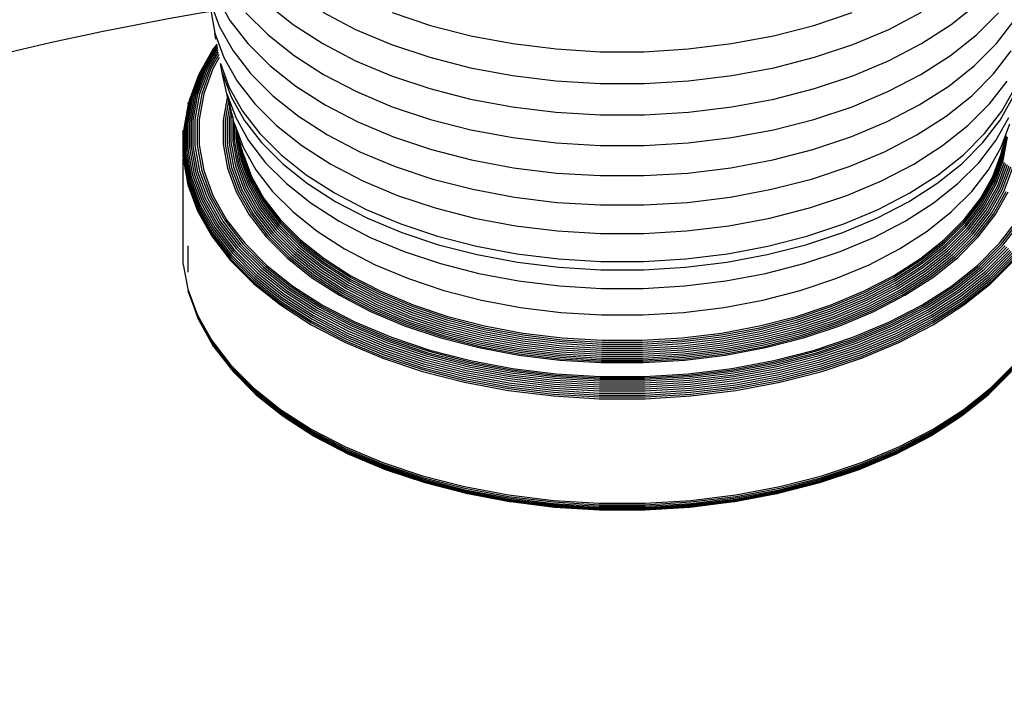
# Model space of a CAD drawing. Extents: x -19547 to -11561, y 2096 to 5601.
# Tile 67 of 168: x -18590 to -18578, y 3245 to 3253. Entities that reach past the tile are written whole.
import ezdxf

# ---------------------------------------------------------------- set-up
doc = ezdxf.new("R2010")
doc.units = 0
doc.header["$MEASUREMENT"] = 0
doc.layers.add('TANK', color=2, linetype='CONTINUOUS')
doc.layers.add('TANK-SLOPE', color=2, linetype='CONTINUOUS')

# ---------------------------------------------------------------- blocks, each defined once
blk = doc.blocks.new('A$C3406478A')
at = {"layer": 'TANK'}
for p, q in [((-1.363, 6.959), (-1.257, 6.671)), ((-1.295, 7.031), (-1.136, 6.748)), ((-0.701, 6.941), (-0.396, 6.698)), ((7.324, 6.698), (7.629, 6.941)), ((-1.365, 6.889), (-1.312, 6.599)), ((-0.949, 6.836), (-0.69, 6.577)), ((-0.048, 6.843), (0.338, 6.642)), ((0.765, 6.839), (1.214, 6.689)), ((5.713, 6.689), (6.162, 6.839)), ((6.59, 6.642), (6.976, 6.843)), ((7.618, 6.577), (7.877, 6.836)), ((-1.136, 6.748), (-0.926, 6.476)), ((-0.396, 6.698), (-0.048, 6.475)), ((6.976, 6.475), (7.324, 6.698)), ((7.853, 6.476), (8.063, 6.748)), ((-1.312, 6.599), (-1.207, 6.313)), ((-1.3, 6.527), (-1.312, 6.599)), ((-1.257, 6.671), (-1.099, 6.39)), ((0.338, 6.642), (0.759, 6.465)), ((1.214, 6.689), (1.688, 6.567)), ((5.239, 6.567), (5.713, 6.689)), ((6.169, 6.465), (6.59, 6.642)), ((-1.289, 6.468), (-1.314, 6.436)), ((-0.926, 6.476), (-0.668, 6.218)), ((-0.69, 6.577), (-0.385, 6.335)), ((-0.048, 6.475), (0.338, 6.274)), ((1.688, 6.567), (2.181, 6.475)), ((2.181, 6.475), (2.689, 6.413)), ((4.239, 6.413), (4.746, 6.475)), ((4.746, 6.475), (5.239, 6.567)), ((6.589, 6.274), (6.976, 6.475)), ((7.313, 6.335), (7.618, 6.577)), ((7.596, 6.218), (7.853, 6.476)), ((-1.337, 6.407), (-1.492, 6.127)), ((-1.314, 6.436), (-1.479, 6.142)), ((-1.299, 6.448), (-1.464, 6.155)), ((-1.286, 6.449), (-1.446, 6.165)), ((-1.282, 6.429), (-1.426, 6.173)), ((-1.278, 6.404), (-1.405, 6.179)), ((-1.273, 6.377), (-1.382, 6.182)), ((-1.337, 6.407), (-1.326, 6.422)), ((-1.288, 6.461), (-1.299, 6.448)), ((-1.099, 6.39), (-0.891, 6.12)), ((0.759, 6.465), (1.209, 6.315)), ((2.689, 6.413), (3.205, 6.381)), ((3.205, 6.381), (3.723, 6.381)), ((3.723, 6.381), (4.239, 6.413)), ((5.719, 6.315), (6.169, 6.465)), ((7.819, 6.12), (8.027, 6.39)), ((-1.267, 6.346), (-1.359, 6.182)), ((-1.261, 6.312), (-1.336, 6.18)), ((-1.226, 6.131), (-1.248, 6.241)), ((-1.248, 6.241), (-1.144, 5.959)), ((-1.207, 6.313), (-1.05, 6.035)), ((-0.385, 6.335), (-0.038, 6.113)), ((0.338, 6.274), (0.759, 6.098)), ((1.209, 6.315), (1.684, 6.193)), ((5.244, 6.193), (5.719, 6.315)), ((6.169, 6.098), (6.589, 6.274)), ((6.966, 6.113), (7.313, 6.335)), ((-1.492, 6.127), (-1.604, 5.824)), ((-1.479, 6.142), (-1.591, 5.839)), ((-1.464, 6.155), (-1.575, 5.853)), ((-1.446, 6.165), (-1.556, 5.865)), ((-1.426, 6.173), (-1.536, 5.874)), ((-1.405, 6.179), (-1.515, 5.881)), ((-1.382, 6.182), (-1.492, 5.885)), ((-1.359, 6.182), (-1.468, 5.887)), ((-1.336, 6.18), (-1.444, 5.886)), ((-1.171, 5.885), (-1.226, 6.131)), ((-1.226, 6.131), (-1.122, 5.85)), ((-0.668, 6.218), (-0.365, 5.977)), ((1.684, 6.193), (2.178, 6.1)), ((4.749, 6.1), (5.244, 6.193)), ((7.293, 5.977), (7.596, 6.218)), ((-1.511, 6.093), (-1.615, 5.807)), ((-1.511, 6.093), (-1.503, 6.111)), ((-1.05, 6.035), (-0.845, 5.768)), ((-0.891, 6.12), (-0.635, 5.864)), ((-0.038, 6.113), (0.347, 5.912)), ((0.759, 6.098), (1.209, 5.948)), ((2.178, 6.1), (2.687, 6.038)), ((2.687, 6.038), (3.204, 6.007)), ((3.204, 6.007), (3.724, 6.007)), ((3.724, 6.007), (4.241, 6.038)), ((4.241, 6.038), (4.749, 6.1)), ((5.719, 5.948), (6.169, 6.098)), ((6.581, 5.912), (6.966, 6.113)), ((7.563, 5.864), (7.819, 6.12)), ((7.772, 5.768), (7.978, 6.035)), ((-1.144, 5.959), (-0.99, 5.684)), ((-0.365, 5.977), (-0.02, 5.756)), ((0.347, 5.912), (0.766, 5.736)), ((1.209, 5.948), (1.684, 5.825)), ((5.244, 5.825), (5.719, 5.948)), ((6.161, 5.736), (6.581, 5.912)), ((6.947, 5.756), (7.293, 5.977)), ((7.918, 5.684), (8.072, 5.959)), ((-1.615, 5.807), (-1.671, 5.498)), ((-1.604, 5.824), (-1.66, 5.516)), ((-1.591, 5.839), (-1.647, 5.532)), ((-1.575, 5.853), (-1.63, 5.546)), ((-1.627, 5.77), (-1.623, 5.789)), ((-1.556, 5.865), (-1.612, 5.559)), ((-1.536, 5.874), (-1.592, 5.57)), ((-1.515, 5.881), (-1.57, 5.578)), ((-1.492, 5.885), (-1.547, 5.584)), ((-1.468, 5.887), (-1.522, 5.587)), ((-1.444, 5.886), (-1.498, 5.587)), ((-1.166, 5.861), (-1.217, 5.579)), ((-1.152, 5.806), (-1.193, 5.579)), ((-1.166, 5.861), (-1.171, 5.885)), ((-1.171, 5.885), (-1.069, 5.608)), ((-1.152, 5.806), (-1.166, 5.861)), ((-1.138, 5.752), (-1.152, 5.806)), ((-1.122, 5.85), (-0.969, 5.577)), ((-0.635, 5.864), (-0.334, 5.625)), ((1.684, 5.825), (2.178, 5.733)), ((4.749, 5.733), (5.244, 5.825)), ((7.262, 5.625), (7.563, 5.864)), ((7.897, 5.577), (8.05, 5.85)), ((-1.627, 5.77), (-1.679, 5.479)), ((-1.138, 5.752), (-1.169, 5.583)), ((-1.125, 5.702), (-1.146, 5.588)), ((-1.125, 5.702), (-1.138, 5.752)), ((-1.113, 5.654), (-1.125, 5.702)), ((-0.99, 5.684), (-0.787, 5.421)), ((-0.845, 5.768), (-0.591, 5.515)), ((-0.02, 5.756), (0.363, 5.557)), ((0.766, 5.736), (1.215, 5.587)), ((2.178, 5.733), (2.687, 5.67)), ((2.687, 5.67), (3.204, 5.639)), ((3.724, 5.639), (4.241, 5.67)), ((4.241, 5.67), (4.749, 5.733)), ((5.712, 5.587), (6.161, 5.736)), ((6.564, 5.557), (6.947, 5.756)), ((7.519, 5.515), (7.772, 5.768)), ((7.714, 5.421), (7.918, 5.684)), ((-1.63, 5.546), (-1.63, 5.238)), ((-1.612, 5.559), (-1.612, 5.252)), ((-1.592, 5.57), (-1.592, 5.264)), ((-1.57, 5.578), (-1.57, 5.273)), ((-1.547, 5.584), (-1.547, 5.28)), ((-1.522, 5.587), (-1.522, 5.285)), ((-1.498, 5.587), (-1.498, 5.287)), ((-1.217, 5.579), (-1.217, 5.296)), ((-1.193, 5.579), (-1.193, 5.298)), ((-1.169, 5.583), (-1.169, 5.302)), ((-1.146, 5.588), (-1.146, 5.309)), ((-1.113, 5.654), (-1.124, 5.597)), ((-1.124, 5.597), (-1.124, 5.319)), ((-1.102, 5.612), (-1.113, 5.654)), ((-1.102, 5.612), (-1.103, 5.607)), ((-1.103, 5.607), (-1.103, 5.331)), ((-1.085, 5.543), (-1.102, 5.612)), ((-1.069, 5.608), (-0.917, 5.338)), ((-0.969, 5.577), (-0.767, 5.315)), ((-0.334, 5.625), (0.008, 5.406)), ((0.363, 5.557), (0.781, 5.382)), ((1.215, 5.587), (1.689, 5.465)), ((3.204, 5.639), (3.724, 5.639)), ((5.239, 5.465), (5.712, 5.587)), ((6.147, 5.382), (6.564, 5.557)), ((6.92, 5.406), (7.262, 5.625)), ((7.694, 5.315), (7.897, 5.577)), ((7.845, 5.338), (7.997, 5.608)), ((-1.685, 5.44), (-1.684, 5.46)), ((-1.684, 5.148), (-1.685, 5.44)), ((-1.679, 5.479), (-1.679, 5.168)), ((-1.671, 5.498), (-1.671, 5.187)), ((-1.66, 5.516), (-1.66, 5.206)), ((-1.647, 5.532), (-1.647, 5.223)), ((-1.085, 5.543), (-1.085, 5.344)), ((-1.082, 5.533), (-1.085, 5.543)), ((-1.069, 5.486), (-1.082, 5.533)), ((-1.082, 5.533), (-0.982, 5.261)), ((-1.055, 5.439), (-1.069, 5.486)), ((-1.069, 5.486), (-1.069, 5.36)), ((-1.044, 5.402), (-1.055, 5.439)), ((-1.055, 5.439), (-1.055, 5.377)), ((-0.591, 5.515), (-0.294, 5.279)), ((1.689, 5.465), (2.182, 5.373)), ((4.746, 5.373), (5.239, 5.465)), ((7.222, 5.279), (7.519, 5.515)), ((7.91, 5.261), (8.01, 5.533)), ((-1.124, 5.319), (-1.073, 5.043)), ((-1.103, 5.331), (-1.053, 5.056)), ((-1.085, 5.344), (-1.035, 5.071)), ((-1.069, 5.36), (-1.019, 5.087)), ((-1.055, 5.377), (-1.006, 5.105)), ((-1.044, 5.402), (-1.044, 5.395)), ((-1.044, 5.395), (-0.995, 5.124)), ((-1.017, 5.309), (-1.044, 5.395)), ((-0.917, 5.338), (-0.718, 5.079)), ((-0.787, 5.421), (-0.537, 5.171)), ((-0.767, 5.315), (-0.518, 5.067)), ((0.008, 5.406), (0.388, 5.208)), ((0.781, 5.382), (1.227, 5.233)), ((2.182, 5.373), (2.689, 5.31)), ((4.239, 5.31), (4.746, 5.373)), ((5.7, 5.233), (6.147, 5.382)), ((6.54, 5.208), (6.92, 5.406)), ((7.446, 5.067), (7.694, 5.315)), ((7.465, 5.171), (7.714, 5.421)), ((7.645, 5.079), (7.845, 5.338)), ((7.923, 5.124), (7.972, 5.395)), ((7.933, 5.105), (7.983, 5.377)), ((7.945, 5.309), (7.972, 5.395)), ((-1.66, 5.206), (-1.604, 4.897)), ((-1.647, 5.223), (-1.591, 4.915)), ((-1.63, 5.238), (-1.575, 4.932)), ((-1.612, 5.252), (-1.556, 4.946)), ((-1.592, 5.264), (-1.536, 4.959)), ((-1.57, 5.273), (-1.515, 4.97)), ((-1.547, 5.28), (-1.492, 4.979)), ((-1.522, 5.285), (-1.468, 4.985)), ((-1.498, 5.287), (-1.444, 4.988)), ((-1.217, 5.296), (-1.166, 5.014)), ((-1.193, 5.298), (-1.142, 5.017)), ((-1.169, 5.302), (-1.118, 5.023)), ((-1.146, 5.309), (-1.095, 5.032)), ((-1.017, 5.309), (-0.987, 5.144)), ((-0.995, 5.232), (-1.017, 5.309)), ((-0.981, 5.184), (-0.995, 5.232)), ((-0.995, 5.232), (-0.982, 5.164)), ((-0.982, 5.261), (-0.833, 4.996)), ((-0.294, 5.279), (0.045, 5.061)), ((0.388, 5.208), (0.802, 5.034)), ((1.227, 5.233), (1.698, 5.112)), ((2.689, 5.31), (3.205, 5.279)), ((3.205, 5.279), (3.723, 5.279)), ((3.723, 5.279), (4.239, 5.31)), ((5.229, 5.112), (5.7, 5.233)), ((6.126, 5.034), (6.54, 5.208)), ((6.883, 5.061), (7.222, 5.279)), ((7.761, 4.996), (7.91, 5.261)), ((7.908, 5.184), (7.922, 5.232)), ((7.91, 5.164), (7.922, 5.232)), ((7.915, 5.144), (7.945, 5.309)), ((7.922, 5.232), (7.945, 5.309)), ((-1.684, 5.148), (-1.685, 5.128)), ((-1.685, 5.128), (-1.629, 4.818)), ((-1.685, 3.904), (-1.685, 5.128)), ((-1.684, 5.148), (-1.627, 4.838)), ((-1.679, 5.168), (-1.623, 4.859)), ((-1.671, 5.187), (-1.615, 4.878)), ((-1.019, 5.087), (-0.92, 4.819)), ((-1.006, 5.105), (-0.907, 4.838)), ((-0.995, 5.124), (-0.897, 4.857)), ((-0.987, 5.144), (-0.889, 4.877)), ((-0.982, 5.164), (-0.884, 4.898)), ((-0.981, 5.184), (-0.883, 4.918)), ((-0.537, 5.171), (-0.244, 4.938)), ((1.698, 5.112), (2.189, 5.02)), ((4.739, 5.02), (5.229, 5.112)), ((7.171, 4.938), (7.465, 5.171)), ((7.81, 4.918), (7.908, 5.184)), ((7.812, 4.898), (7.91, 5.164)), ((7.817, 4.877), (7.915, 5.144)), ((7.824, 4.857), (7.923, 5.124)), ((7.835, 4.838), (7.933, 5.105)), ((7.848, 4.819), (7.947, 5.087)), ((-1.515, 4.97), (-1.405, 4.672)), ((-1.492, 4.979), (-1.382, 4.682)), ((-1.468, 4.985), (-1.359, 4.69)), ((-1.444, 4.988), (-1.336, 4.695)), ((-1.166, 5.014), (-1.064, 4.737)), ((-1.142, 5.017), (-1.04, 4.742)), ((-1.118, 5.023), (-1.017, 4.749)), ((-1.095, 5.032), (-0.995, 4.759)), ((-1.073, 5.043), (-0.973, 4.771)), ((-1.053, 5.056), (-0.954, 4.785)), ((-1.035, 5.071), (-0.936, 4.801)), ((-0.833, 4.996), (-0.637, 4.742)), ((-0.718, 5.079), (-0.472, 4.833)), ((-0.518, 5.067), (-0.226, 4.835)), ((0.045, 5.061), (0.421, 4.866)), ((0.802, 5.034), (1.245, 4.887)), ((2.189, 5.02), (2.693, 4.958)), ((4.235, 4.958), (4.739, 5.02)), ((5.683, 4.887), (6.126, 5.034)), ((6.507, 4.866), (6.883, 5.061)), ((7.154, 4.835), (7.446, 5.067)), ((7.4, 4.833), (7.645, 5.079)), ((7.565, 4.742), (7.761, 4.996)), ((7.864, 4.801), (7.963, 5.071)), ((7.881, 4.785), (7.981, 5.056)), ((7.901, 4.771), (8.001, 5.043)), ((7.922, 4.759), (8.023, 5.032)), ((7.945, 4.749), (8.046, 5.023)), ((-1.623, 4.859), (-1.511, 4.554)), ((-1.615, 4.878), (-1.503, 4.574)), ((-1.604, 4.897), (-1.492, 4.594)), ((-1.591, 4.915), (-1.479, 4.613)), ((-1.575, 4.932), (-1.464, 4.63)), ((-1.556, 4.946), (-1.446, 4.646)), ((-1.536, 4.959), (-1.426, 4.66)), ((-0.897, 4.857), (-0.751, 4.598)), ((-0.889, 4.877), (-0.743, 4.618)), ((-0.884, 4.898), (-0.739, 4.639)), ((-0.883, 4.918), (-0.737, 4.659)), ((-0.244, 4.938), (0.091, 4.724)), ((0.421, 4.866), (0.83, 4.694)), ((1.245, 4.887), (1.712, 4.767)), ((2.693, 4.958), (3.206, 4.927)), ((3.206, 4.927), (3.722, 4.927)), ((3.722, 4.927), (4.235, 4.958)), ((5.215, 4.767), (5.683, 4.887)), ((6.097, 4.694), (6.507, 4.866)), ((6.837, 4.724), (7.171, 4.938)), ((7.665, 4.659), (7.81, 4.918)), ((7.666, 4.639), (7.812, 4.898)), ((7.671, 4.618), (7.817, 4.877)), ((7.678, 4.598), (7.824, 4.857)), ((-1.629, 4.818), (-1.517, 4.514)), ((-1.627, 4.838), (-1.515, 4.534)), ((-1.064, 4.737), (-0.912, 4.467)), ((-1.04, 4.742), (-0.889, 4.474)), ((-1.017, 4.749), (-0.867, 4.483)), ((-0.995, 4.759), (-0.845, 4.494)), ((-0.973, 4.771), (-0.825, 4.507)), ((-0.954, 4.785), (-0.806, 4.523)), ((-0.936, 4.801), (-0.789, 4.54)), ((-0.92, 4.819), (-0.773, 4.558)), ((-0.907, 4.838), (-0.761, 4.577)), ((-0.637, 4.742), (-0.396, 4.501)), ((-0.472, 4.833), (-0.183, 4.604)), ((-0.226, 4.835), (0.106, 4.621)), ((1.712, 4.767), (2.199, 4.675)), ((4.729, 4.675), (5.215, 4.767)), ((6.821, 4.621), (7.154, 4.835)), ((7.111, 4.604), (7.4, 4.833)), ((7.324, 4.501), (7.565, 4.742)), ((7.688, 4.577), (7.835, 4.838)), ((7.701, 4.558), (7.848, 4.819)), ((7.716, 4.54), (7.864, 4.801)), ((7.733, 4.523), (7.881, 4.785)), ((7.752, 4.507), (7.901, 4.771)), ((7.773, 4.494), (7.922, 4.759)), ((7.795, 4.483), (7.945, 4.749)), ((7.817, 4.474), (7.968, 4.742)), ((7.84, 4.467), (7.992, 4.737)), ((-1.464, 4.63), (-1.299, 4.337)), ((-1.446, 4.646), (-1.281, 4.354)), ((-1.426, 4.66), (-1.262, 4.369)), ((-1.405, 4.672), (-1.242, 4.383)), ((-1.382, 4.682), (-1.22, 4.394)), ((-1.359, 4.69), (-1.198, 4.403)), ((-1.336, 4.695), (-1.175, 4.409)), ((-0.739, 4.639), (-0.547, 4.39)), ((-0.737, 4.659), (-0.546, 4.411)), ((0.091, 4.724), (0.462, 4.531)), ((0.106, 4.621), (0.476, 4.429)), ((0.83, 4.694), (1.269, 4.548)), ((2.199, 4.675), (2.699, 4.614)), ((4.228, 4.614), (4.729, 4.675)), ((5.659, 4.548), (6.097, 4.694)), ((6.452, 4.429), (6.821, 4.621)), ((6.466, 4.531), (6.837, 4.724)), ((7.473, 4.411), (7.665, 4.659)), ((7.475, 4.39), (7.666, 4.639)), ((-1.517, 4.514), (-1.35, 4.217)), ((-1.515, 4.534), (-1.348, 4.238)), ((-1.511, 4.554), (-1.344, 4.258)), ((-1.503, 4.574), (-1.337, 4.279)), ((-1.492, 4.594), (-1.326, 4.299)), ((-1.479, 4.613), (-1.314, 4.318)), ((-0.825, 4.507), (-0.629, 4.254)), ((-0.806, 4.523), (-0.611, 4.27)), ((-0.789, 4.54), (-0.595, 4.288)), ((-0.773, 4.558), (-0.58, 4.307)), ((-0.761, 4.577), (-0.568, 4.328)), ((-0.751, 4.598), (-0.558, 4.348)), ((-0.743, 4.618), (-0.551, 4.369)), ((-0.183, 4.604), (0.145, 4.393)), ((0.462, 4.531), (0.866, 4.361)), ((1.269, 4.548), (1.731, 4.429)), ((2.699, 4.614), (3.208, 4.583)), ((3.208, 4.583), (3.72, 4.583)), ((3.72, 4.583), (4.228, 4.614)), ((5.197, 4.429), (5.659, 4.548)), ((6.062, 4.361), (6.466, 4.531)), ((6.782, 4.393), (7.111, 4.604)), ((7.479, 4.369), (7.671, 4.618)), ((7.486, 4.348), (7.678, 4.598)), ((7.496, 4.328), (7.688, 4.577)), ((7.508, 4.307), (7.701, 4.558)), ((7.522, 4.288), (7.716, 4.54)), ((7.539, 4.27), (7.733, 4.523)), ((7.557, 4.254), (7.752, 4.507)), ((-1.22, 4.394), (-1.007, 4.117)), ((-1.198, 4.403), (-0.985, 4.127)), ((-1.175, 4.409), (-0.963, 4.135)), ((-0.912, 4.467), (-0.713, 4.209)), ((-0.889, 4.474), (-0.691, 4.216)), ((-0.867, 4.483), (-0.67, 4.226)), ((-0.845, 4.494), (-0.649, 4.239)), ((-0.547, 4.39), (-0.312, 4.155)), ((-0.546, 4.411), (-0.31, 4.175)), ((-0.396, 4.501), (-0.113, 4.276)), ((0.145, 4.393), (0.51, 4.203)), ((0.476, 4.429), (0.878, 4.261)), ((1.731, 4.429), (2.212, 4.339)), ((4.715, 4.339), (5.197, 4.429)), ((6.05, 4.261), (6.452, 4.429)), ((6.417, 4.203), (6.782, 4.393)), ((7.041, 4.276), (7.324, 4.501)), ((7.238, 4.175), (7.473, 4.411)), ((7.239, 4.155), (7.475, 4.39)), ((7.576, 4.239), (7.773, 4.494)), ((7.597, 4.226), (7.795, 4.483)), ((7.619, 4.216), (7.817, 4.474)), ((7.64, 4.209), (7.84, 4.467)), ((7.891, 4.135), (8.102, 4.409)), ((7.913, 4.127), (8.125, 4.403)), ((7.934, 4.117), (8.148, 4.394)), ((-1.337, 4.279), (-1.118, 3.995)), ((-1.326, 4.299), (-1.108, 4.016)), ((-1.314, 4.318), (-1.096, 4.036)), ((-1.299, 4.337), (-1.081, 4.055)), ((-1.281, 4.354), (-1.065, 4.073)), ((-1.262, 4.369), (-1.047, 4.09)), ((-1.242, 4.383), (-1.027, 4.104)), ((-0.595, 4.288), (-0.356, 4.05)), ((-0.58, 4.307), (-0.343, 4.07)), ((-0.568, 4.328), (-0.331, 4.091)), ((-0.558, 4.348), (-0.322, 4.112)), ((-0.551, 4.369), (-0.316, 4.134)), ((-0.113, 4.276), (0.209, 4.069)), ((0.866, 4.361), (1.298, 4.217)), ((2.212, 4.339), (2.707, 4.278)), ((2.707, 4.278), (3.211, 4.248)), ((3.717, 4.248), (4.22, 4.278)), ((4.22, 4.278), (4.715, 4.339)), ((5.63, 4.217), (6.062, 4.361)), ((6.718, 4.069), (7.041, 4.276)), ((7.243, 4.134), (7.479, 4.369)), ((7.25, 4.112), (7.486, 4.348)), ((7.259, 4.091), (7.496, 4.328)), ((7.27, 4.07), (7.508, 4.307)), ((7.284, 4.05), (7.522, 4.288)), ((-1.35, 4.217), (-1.13, 3.933)), ((-1.348, 4.238), (-1.129, 3.953)), ((-1.344, 4.258), (-1.125, 3.974)), ((-0.713, 4.209), (-0.467, 3.963)), ((-0.691, 4.216), (-0.447, 3.972)), ((-0.67, 4.226), (-0.427, 3.984)), ((-0.649, 4.239), (-0.407, 3.997)), ((-0.629, 4.254), (-0.389, 4.013)), ((-0.611, 4.27), (-0.372, 4.031)), ((-0.31, 4.175), (-0.033, 3.955)), ((0.51, 4.203), (0.908, 4.037)), ((0.878, 4.261), (1.308, 4.117)), ((1.298, 4.217), (1.754, 4.1)), ((3.211, 4.248), (3.717, 4.248)), ((5.173, 4.1), (5.63, 4.217)), ((5.619, 4.117), (6.05, 4.261)), ((6.02, 4.037), (6.417, 4.203)), ((6.961, 3.955), (7.238, 4.175)), ((7.299, 4.031), (7.539, 4.27)), ((7.316, 4.013), (7.557, 4.254)), ((7.335, 3.997), (7.576, 4.239)), ((7.354, 3.984), (7.597, 4.226)), ((7.375, 3.972), (7.619, 4.216)), ((7.395, 3.963), (7.64, 4.209)), ((-1.63, 4.105), (-1.63, 3.797)), ((-1.081, 4.055), (-0.814, 3.788)), ((-1.065, 4.073), (-0.799, 3.807)), ((-1.047, 4.09), (-0.782, 3.825)), ((-1.027, 4.104), (-0.763, 3.841)), ((-1.007, 4.117), (-0.744, 3.854)), ((-0.985, 4.127), (-0.724, 3.866)), ((-0.963, 4.135), (-0.703, 3.875)), ((-0.356, 4.05), (-0.076, 3.827)), ((-0.343, 4.07), (-0.063, 3.848)), ((-0.331, 4.091), (-0.053, 3.87)), ((-0.322, 4.112), (-0.044, 3.891)), ((-0.316, 4.134), (-0.038, 3.913)), ((-0.312, 4.155), (-0.035, 3.935)), ((0.209, 4.069), (0.567, 3.883)), ((1.308, 4.117), (1.762, 4.001)), ((1.754, 4.1), (2.229, 4.011)), ((4.699, 4.011), (5.173, 4.1)), ((5.165, 4.001), (5.619, 4.117)), ((6.36, 3.883), (6.718, 4.069)), ((6.962, 3.935), (7.239, 4.155)), ((6.966, 3.913), (7.243, 4.134)), ((6.972, 3.891), (7.25, 4.112)), ((6.981, 3.87), (7.259, 4.091)), ((6.991, 3.848), (7.27, 4.07)), ((7.004, 3.827), (7.284, 4.05)), ((7.631, 3.875), (7.891, 4.135)), ((7.651, 3.866), (7.913, 4.127)), ((7.672, 3.854), (7.934, 4.117)), ((7.691, 3.841), (7.955, 4.104)), ((7.71, 3.825), (7.974, 4.09)), ((7.727, 3.807), (7.993, 4.073)), ((7.742, 3.788), (8.009, 4.055)), ((-1.13, 3.933), (-0.861, 3.663)), ((-1.129, 3.953), (-0.859, 3.683)), ((-1.125, 3.974), (-0.855, 3.704)), ((-1.118, 3.995), (-0.849, 3.726)), ((-1.108, 4.016), (-0.839, 3.747)), ((-1.096, 4.036), (-0.828, 3.768)), ((-0.467, 3.963), (-0.179, 3.734)), ((-0.447, 3.972), (-0.16, 3.744)), ((-0.427, 3.984), (-0.141, 3.757)), ((-0.407, 3.997), (-0.123, 3.772)), ((-0.389, 4.013), (-0.106, 3.789)), ((-0.372, 4.031), (-0.09, 3.807)), ((-0.035, 3.935), (0.281, 3.733)), ((-0.033, 3.955), (0.282, 3.753)), ((0.908, 4.037), (1.333, 3.895)), ((1.762, 4.001), (2.235, 3.912)), ((2.229, 4.011), (2.718, 3.951)), ((2.718, 3.951), (3.214, 3.921)), ((3.713, 3.921), (4.21, 3.951)), ((4.21, 3.951), (4.699, 4.011)), ((4.693, 3.912), (5.165, 4.001)), ((5.594, 3.895), (6.02, 4.037)), ((6.646, 3.753), (6.961, 3.955)), ((6.647, 3.733), (6.962, 3.935)), ((7.018, 3.807), (7.299, 4.031)), ((7.034, 3.789), (7.316, 4.013)), ((7.051, 3.772), (7.335, 3.997)), ((7.069, 3.757), (7.354, 3.984)), ((7.088, 3.744), (7.375, 3.972)), ((7.107, 3.734), (7.395, 3.963)), ((7.756, 3.768), (8.024, 4.036)), ((7.767, 3.747), (8.036, 4.016)), ((7.776, 3.726), (8.045, 3.995)), ((7.783, 3.704), (8.052, 3.974)), ((7.787, 3.683), (8.057, 3.953)), ((7.788, 3.663), (8.058, 3.933)), ((-1.684, 3.884), (-1.685, 3.904)), ((-1.684, 3.884), (-1.629, 3.594)), ((-0.782, 3.825), (-0.47, 3.577)), ((-0.763, 3.841), (-0.453, 3.594)), ((-0.744, 3.854), (-0.435, 3.609)), ((-0.724, 3.866), (-0.417, 3.622)), ((-0.703, 3.875), (-0.398, 3.632)), ((-0.076, 3.827), (0.243, 3.623)), ((-0.063, 3.848), (0.254, 3.644)), ((-0.053, 3.87), (0.264, 3.666)), ((-0.044, 3.891), (0.272, 3.689)), ((-0.038, 3.913), (0.277, 3.711)), ((0.567, 3.883), (0.957, 3.72)), ((1.333, 3.895), (1.782, 3.779)), ((2.235, 3.912), (2.721, 3.852)), ((2.721, 3.852), (3.215, 3.822)), ((3.214, 3.921), (3.713, 3.921)), ((3.215, 3.822), (3.712, 3.822)), ((3.712, 3.822), (4.207, 3.852)), ((4.207, 3.852), (4.693, 3.912)), ((5.146, 3.779), (5.594, 3.895)), ((5.971, 3.72), (6.36, 3.883)), ((6.65, 3.711), (6.966, 3.913)), ((6.656, 3.689), (6.972, 3.891)), ((6.664, 3.666), (6.981, 3.87)), ((6.673, 3.644), (6.991, 3.848)), ((6.685, 3.623), (7.004, 3.827)), ((7.325, 3.632), (7.631, 3.875)), ((7.344, 3.622), (7.651, 3.866)), ((7.363, 3.609), (7.672, 3.854)), ((7.381, 3.594), (7.691, 3.841)), ((7.398, 3.577), (7.71, 3.825)), ((-0.855, 3.704), (-0.538, 3.453)), ((-0.849, 3.726), (-0.532, 3.474)), ((-0.839, 3.747), (-0.524, 3.496)), ((-0.828, 3.768), (-0.513, 3.518)), ((-0.814, 3.788), (-0.501, 3.539)), ((-0.799, 3.807), (-0.486, 3.559)), ((-0.179, 3.734), (0.149, 3.524)), ((-0.16, 3.744), (0.167, 3.535)), ((-0.141, 3.757), (0.184, 3.549)), ((-0.123, 3.772), (0.2, 3.564)), ((-0.106, 3.789), (0.216, 3.582)), ((-0.09, 3.807), (0.23, 3.602)), ((0.277, 3.711), (0.628, 3.529)), ((0.281, 3.733), (0.631, 3.551)), ((0.282, 3.753), (0.632, 3.571)), ((0.957, 3.72), (1.374, 3.581)), ((1.782, 3.779), (2.249, 3.692)), ((4.678, 3.692), (5.146, 3.779)), ((5.553, 3.581), (5.971, 3.72)), ((6.296, 3.571), (6.646, 3.753)), ((6.297, 3.551), (6.647, 3.733)), ((6.3, 3.529), (6.65, 3.711)), ((6.698, 3.602), (7.018, 3.807)), ((6.712, 3.582), (7.034, 3.789)), ((6.728, 3.564), (7.051, 3.772)), ((6.744, 3.549), (7.069, 3.757)), ((6.761, 3.535), (7.088, 3.744)), ((6.778, 3.524), (7.107, 3.734)), ((7.414, 3.559), (7.727, 3.807)), ((7.428, 3.539), (7.742, 3.788)), ((7.441, 3.518), (7.756, 3.768)), ((7.451, 3.496), (7.767, 3.747)), ((7.46, 3.474), (7.776, 3.726)), ((7.466, 3.453), (7.783, 3.704)), ((-1.629, 3.594), (-1.517, 3.289)), ((-0.861, 3.663), (-0.543, 3.411)), ((-0.859, 3.683), (-0.542, 3.431)), ((-0.453, 3.594), (-0.1, 3.368)), ((-0.435, 3.609), (-0.084, 3.384)), ((-0.417, 3.622), (-0.067, 3.397)), ((-0.398, 3.632), (-0.05, 3.409)), ((0.216, 3.582), (0.573, 3.397)), ((0.23, 3.602), (0.586, 3.417)), ((0.243, 3.623), (0.597, 3.438)), ((0.254, 3.644), (0.607, 3.461)), ((0.264, 3.666), (0.616, 3.483)), ((0.272, 3.689), (0.623, 3.506)), ((1.374, 3.581), (1.814, 3.468)), ((2.249, 3.692), (2.73, 3.633)), ((2.73, 3.633), (3.218, 3.603)), ((3.218, 3.603), (3.709, 3.603)), ((3.709, 3.603), (4.198, 3.633)), ((4.198, 3.633), (4.678, 3.692)), ((5.113, 3.468), (5.553, 3.581)), ((6.305, 3.506), (6.656, 3.689)), ((6.312, 3.483), (6.664, 3.666)), ((6.32, 3.461), (6.673, 3.644)), ((6.33, 3.438), (6.685, 3.623)), ((6.342, 3.417), (6.698, 3.602)), ((6.355, 3.397), (6.712, 3.582)), ((6.977, 3.409), (7.325, 3.632)), ((6.995, 3.397), (7.344, 3.622)), ((7.012, 3.384), (7.363, 3.609)), ((7.028, 3.368), (7.381, 3.594)), ((7.47, 3.431), (7.787, 3.683)), ((7.471, 3.411), (7.788, 3.663)), ((-1.623, 3.555), (-1.627, 3.574)), ((-1.627, 3.574), (-1.515, 3.269)), ((-1.623, 3.555), (-1.511, 3.25)), ((-0.532, 3.474), (-0.172, 3.243)), ((-0.524, 3.496), (-0.164, 3.266)), ((-0.513, 3.518), (-0.155, 3.288)), ((-0.501, 3.539), (-0.143, 3.31)), ((-0.486, 3.559), (-0.13, 3.33)), ((-0.47, 3.577), (-0.116, 3.35)), ((0.149, 3.524), (0.514, 3.334)), ((0.167, 3.535), (0.529, 3.346)), ((0.184, 3.549), (0.544, 3.361)), ((0.2, 3.564), (0.559, 3.378)), ((0.616, 3.483), (0.999, 3.323)), ((0.623, 3.506), (1.005, 3.346)), ((0.628, 3.529), (1.009, 3.369)), ((0.631, 3.551), (1.012, 3.391)), ((0.632, 3.571), (1.013, 3.411)), ((1.814, 3.468), (2.273, 3.382)), ((4.655, 3.382), (5.113, 3.468)), ((5.915, 3.411), (6.296, 3.571)), ((5.916, 3.391), (6.297, 3.551)), ((5.918, 3.369), (6.3, 3.529)), ((5.922, 3.346), (6.305, 3.506)), ((5.928, 3.323), (6.312, 3.483)), ((6.369, 3.378), (6.728, 3.564)), ((6.383, 3.361), (6.744, 3.549)), ((6.398, 3.346), (6.761, 3.535)), ((6.414, 3.334), (6.778, 3.524)), ((7.044, 3.35), (7.398, 3.577)), ((7.058, 3.33), (7.414, 3.559)), ((7.071, 3.31), (7.428, 3.539)), ((7.082, 3.288), (7.441, 3.518)), ((7.092, 3.266), (7.451, 3.496)), ((7.1, 3.243), (7.46, 3.474)), ((-0.543, 3.411), (-0.182, 3.179)), ((-0.542, 3.431), (-0.181, 3.2)), ((-0.538, 3.453), (-0.178, 3.221)), ((-0.116, 3.35), (0.278, 3.145)), ((-0.1, 3.368), (0.292, 3.164)), ((-0.084, 3.384), (0.306, 3.181)), ((-0.067, 3.397), (0.322, 3.196)), ((-0.05, 3.409), (0.337, 3.208)), ((0.544, 3.361), (0.937, 3.196)), ((0.559, 3.378), (0.95, 3.214)), ((0.573, 3.397), (0.962, 3.233)), ((0.586, 3.417), (0.973, 3.254)), ((0.597, 3.438), (0.983, 3.277)), ((0.607, 3.461), (0.992, 3.299)), ((1.009, 3.369), (1.418, 3.232)), ((1.012, 3.391), (1.42, 3.255)), ((1.013, 3.411), (1.421, 3.275)), ((2.273, 3.382), (2.744, 3.324)), ((4.184, 3.324), (4.655, 3.382)), ((5.507, 3.275), (5.915, 3.411)), ((5.508, 3.255), (5.916, 3.391)), ((5.51, 3.232), (5.918, 3.369)), ((5.936, 3.299), (6.32, 3.461)), ((5.945, 3.277), (6.33, 3.438)), ((5.955, 3.254), (6.342, 3.417)), ((5.966, 3.233), (6.355, 3.397)), ((5.978, 3.214), (6.369, 3.378)), ((5.99, 3.196), (6.383, 3.361)), ((6.591, 3.208), (6.977, 3.409)), ((6.606, 3.196), (6.995, 3.397)), ((6.621, 3.181), (7.012, 3.384)), ((6.636, 3.164), (7.028, 3.368)), ((6.65, 3.145), (7.044, 3.35)), ((7.105, 3.221), (7.466, 3.453)), ((7.109, 3.2), (7.47, 3.431)), ((7.11, 3.179), (7.471, 3.411)), ((-1.517, 3.289), (-1.35, 2.993)), ((-1.515, 3.269), (-1.348, 2.973)), ((-1.503, 3.232), (-1.511, 3.25)), ((-1.511, 3.25), (-1.344, 2.954)), ((-0.172, 3.243), (0.228, 3.036)), ((-0.164, 3.266), (0.235, 3.058)), ((-0.155, 3.288), (0.243, 3.081)), ((-0.143, 3.31), (0.253, 3.103)), ((-0.13, 3.33), (0.265, 3.125)), ((0.514, 3.334), (0.911, 3.167)), ((0.529, 3.346), (0.924, 3.181)), ((0.962, 3.233), (1.378, 3.095)), ((0.973, 3.254), (1.388, 3.116)), ((0.983, 3.277), (1.396, 3.139)), ((0.992, 3.299), (1.403, 3.162)), ((0.999, 3.323), (1.409, 3.186)), ((1.005, 3.346), (1.414, 3.209)), ((1.42, 3.255), (1.851, 3.144)), ((1.421, 3.275), (1.851, 3.165)), ((2.744, 3.324), (3.223, 3.295)), ((3.223, 3.295), (3.705, 3.295)), ((3.705, 3.295), (4.184, 3.324)), ((5.076, 3.165), (5.507, 3.275)), ((5.077, 3.144), (5.508, 3.255)), ((5.513, 3.209), (5.922, 3.346)), ((5.518, 3.186), (5.928, 3.323)), ((5.524, 3.162), (5.936, 3.299)), ((5.532, 3.139), (5.945, 3.277)), ((5.54, 3.116), (5.955, 3.254)), ((5.549, 3.095), (5.966, 3.233)), ((6.003, 3.181), (6.398, 3.346)), ((6.017, 3.167), (6.414, 3.334)), ((6.663, 3.125), (7.058, 3.33)), ((6.674, 3.103), (7.071, 3.31)), ((6.684, 3.081), (7.082, 3.288)), ((6.693, 3.058), (7.092, 3.266)), ((6.7, 3.036), (7.1, 3.243)), ((-1.503, 3.232), (-1.337, 2.937)), ((-0.182, 3.179), (0.219, 2.97)), ((-0.181, 3.2), (0.22, 2.991)), ((-0.178, 3.221), (0.223, 3.013)), ((0.265, 3.125), (0.696, 2.944)), ((0.278, 3.145), (0.707, 2.965)), ((0.292, 3.164), (0.719, 2.985)), ((0.306, 3.181), (0.731, 3.003)), ((0.322, 3.196), (0.744, 3.018)), ((0.337, 3.208), (0.758, 3.031)), ((0.911, 3.167), (1.336, 3.026)), ((0.924, 3.181), (1.347, 3.04)), ((0.937, 3.196), (1.358, 3.056)), ((0.95, 3.214), (1.368, 3.074)), ((1.396, 3.139), (1.831, 3.027)), ((1.403, 3.162), (1.837, 3.051)), ((1.409, 3.186), (1.842, 3.075)), ((1.414, 3.209), (1.846, 3.098)), ((1.418, 3.232), (1.849, 3.122)), ((1.849, 3.122), (2.297, 3.038)), ((1.851, 3.165), (2.299, 3.081)), ((1.851, 3.144), (2.299, 3.06)), ((4.629, 3.081), (5.076, 3.165)), ((4.629, 3.06), (5.077, 3.144)), ((4.63, 3.038), (5.079, 3.122)), ((5.079, 3.122), (5.51, 3.232)), ((5.082, 3.098), (5.513, 3.209)), ((5.085, 3.075), (5.518, 3.186)), ((5.09, 3.051), (5.524, 3.162)), ((5.096, 3.027), (5.532, 3.139)), ((5.559, 3.074), (5.978, 3.214)), ((5.57, 3.056), (5.99, 3.196)), ((5.581, 3.04), (6.003, 3.181)), ((5.592, 3.026), (6.017, 3.167)), ((6.17, 3.031), (6.591, 3.208)), ((6.183, 3.018), (6.606, 3.196)), ((6.196, 3.003), (6.621, 3.181)), ((6.209, 2.985), (6.636, 3.164)), ((6.221, 2.965), (6.65, 3.145)), ((6.232, 2.944), (6.663, 3.125)), ((6.705, 3.013), (7.105, 3.221)), ((6.708, 2.991), (7.109, 3.2)), ((6.709, 2.97), (7.11, 3.179)), ((0.223, 3.013), (0.659, 2.83)), ((0.228, 3.036), (0.663, 2.853)), ((0.235, 3.058), (0.669, 2.876)), ((0.243, 3.081), (0.677, 2.899)), ((0.253, 3.103), (0.685, 2.922)), ((0.731, 3.003), (1.186, 2.851)), ((0.744, 3.018), (1.197, 2.867)), ((0.758, 3.031), (1.208, 2.881)), ((1.336, 3.026), (1.784, 2.911)), ((1.347, 3.04), (1.793, 2.925)), ((1.358, 3.056), (1.801, 2.942)), ((1.368, 3.074), (1.81, 2.961)), ((1.378, 3.095), (1.818, 2.982)), ((1.388, 3.116), (1.825, 3.004)), ((1.825, 3.004), (2.28, 2.918)), ((1.831, 3.027), (2.285, 2.942)), ((1.837, 3.051), (2.289, 2.966)), ((1.842, 3.075), (2.293, 2.99)), ((1.846, 3.098), (2.295, 3.014)), ((2.295, 3.014), (2.758, 2.957)), ((2.297, 3.038), (2.759, 2.981)), ((2.299, 3.081), (2.76, 3.024)), ((2.299, 3.06), (2.76, 3.003)), ((2.76, 3.024), (3.228, 2.996)), ((2.76, 3.003), (3.228, 2.975)), ((3.699, 2.996), (4.168, 3.024)), ((3.699, 2.975), (4.168, 3.003)), ((4.168, 3.024), (4.629, 3.081)), ((4.168, 3.003), (4.629, 3.06)), ((4.169, 2.981), (4.63, 3.038)), ((4.17, 2.957), (4.632, 3.014)), ((4.632, 3.014), (5.082, 3.098)), ((4.635, 2.99), (5.085, 3.075)), ((4.639, 2.966), (5.09, 3.051)), ((4.643, 2.942), (5.096, 3.027)), ((4.647, 2.918), (5.103, 3.004)), ((5.103, 3.004), (5.54, 3.116)), ((5.11, 2.982), (5.549, 3.095)), ((5.118, 2.961), (5.559, 3.074)), ((5.126, 2.942), (5.57, 3.056)), ((5.135, 2.925), (5.581, 3.04)), ((5.144, 2.911), (5.592, 3.026)), ((5.72, 2.881), (6.17, 3.031)), ((5.731, 2.867), (6.183, 3.018)), ((5.742, 2.851), (6.196, 3.003)), ((6.242, 2.922), (6.674, 3.103)), ((6.251, 2.899), (6.684, 3.081)), ((6.258, 2.876), (6.693, 3.058)), ((6.264, 2.853), (6.7, 3.036)), ((6.269, 2.83), (6.705, 3.013)), ((-1.35, 2.993), (-1.13, 2.708)), ((-1.348, 2.973), (-1.129, 2.688)), ((-1.344, 2.954), (-1.125, 2.67)), ((-1.326, 2.921), (-1.337, 2.937)), ((-1.326, 2.921), (-1.118, 2.653)), ((0.219, 2.97), (0.656, 2.787)), ((0.22, 2.991), (0.656, 2.808)), ((0.677, 2.899), (1.141, 2.745)), ((0.685, 2.922), (1.148, 2.768)), ((0.696, 2.944), (1.156, 2.791)), ((0.707, 2.965), (1.166, 2.812)), ((0.719, 2.985), (1.176, 2.833)), ((1.784, 2.911), (2.251, 2.823)), ((1.793, 2.925), (2.257, 2.838)), ((1.801, 2.942), (2.263, 2.855)), ((1.81, 2.961), (2.269, 2.875)), ((1.818, 2.982), (2.275, 2.896)), ((2.275, 2.896), (2.745, 2.838)), ((2.28, 2.918), (2.748, 2.861)), ((2.285, 2.942), (2.751, 2.885)), ((2.289, 2.966), (2.754, 2.909)), ((2.293, 2.99), (2.756, 2.933)), ((2.754, 2.909), (3.226, 2.88)), ((2.756, 2.933), (3.227, 2.905)), ((2.758, 2.957), (3.228, 2.929)), ((2.759, 2.981), (3.228, 2.952)), ((3.227, 2.905), (3.701, 2.905)), ((3.228, 2.996), (3.699, 2.996)), ((3.228, 2.975), (3.699, 2.975)), ((3.228, 2.952), (3.7, 2.952)), ((3.228, 2.929), (3.7, 2.929)), ((3.7, 2.952), (4.169, 2.981)), ((3.7, 2.929), (4.17, 2.957)), ((3.701, 2.905), (4.172, 2.933)), ((3.701, 2.88), (4.174, 2.909)), ((4.172, 2.933), (4.635, 2.99)), ((4.174, 2.909), (4.639, 2.966)), ((4.176, 2.885), (4.643, 2.942)), ((4.179, 2.861), (4.647, 2.918)), ((4.182, 2.838), (4.653, 2.896)), ((4.653, 2.896), (5.11, 2.982)), ((4.658, 2.875), (5.118, 2.961)), ((4.664, 2.855), (5.126, 2.942)), ((4.671, 2.838), (5.135, 2.925)), ((4.677, 2.823), (5.144, 2.911)), ((5.752, 2.833), (6.209, 2.985)), ((5.762, 2.812), (6.221, 2.965)), ((5.771, 2.791), (6.232, 2.944)), ((5.78, 2.768), (6.242, 2.922)), ((5.787, 2.745), (6.251, 2.899)), ((6.271, 2.808), (6.708, 2.991)), ((6.272, 2.787), (6.709, 2.97)), ((0.656, 2.808), (1.124, 2.652)), ((0.656, 2.787), (1.123, 2.632)), ((0.659, 2.83), (1.126, 2.674)), ((0.663, 2.853), (1.129, 2.697)), ((0.669, 2.876), (1.134, 2.721)), ((1.156, 2.791), (1.642, 2.666)), ((1.166, 2.812), (1.65, 2.688)), ((1.176, 2.833), (1.657, 2.709)), ((1.186, 2.851), (1.666, 2.728)), ((1.197, 2.867), (1.674, 2.745)), ((1.208, 2.881), (1.683, 2.759)), ((2.251, 2.823), (2.731, 2.764)), ((2.257, 2.838), (2.734, 2.779)), ((2.263, 2.855), (2.738, 2.797)), ((2.269, 2.875), (2.742, 2.817)), ((2.734, 2.779), (3.22, 2.75)), ((2.738, 2.797), (3.221, 2.768)), ((2.742, 2.817), (3.222, 2.788)), ((2.745, 2.838), (3.223, 2.809)), ((2.748, 2.861), (3.224, 2.832)), ((2.751, 2.885), (3.225, 2.856)), ((3.222, 2.788), (3.705, 2.788)), ((3.223, 2.809), (3.704, 2.809)), ((3.224, 2.832), (3.703, 2.832)), ((3.225, 2.856), (3.702, 2.856)), ((3.226, 2.88), (3.701, 2.88)), ((3.702, 2.856), (4.176, 2.885)), ((3.703, 2.832), (4.179, 2.861)), ((3.704, 2.809), (4.182, 2.838)), ((3.705, 2.788), (4.186, 2.817)), ((3.707, 2.768), (4.19, 2.797)), ((3.708, 2.75), (4.193, 2.779)), ((4.186, 2.817), (4.658, 2.875)), ((4.19, 2.797), (4.664, 2.855)), ((4.193, 2.779), (4.671, 2.838)), ((4.197, 2.764), (4.677, 2.823)), ((5.244, 2.759), (5.72, 2.881)), ((5.253, 2.745), (5.731, 2.867)), ((5.262, 2.728), (5.742, 2.851)), ((5.27, 2.709), (5.752, 2.833)), ((5.278, 2.688), (5.762, 2.812)), ((5.285, 2.666), (5.771, 2.791)), ((5.793, 2.721), (6.258, 2.876)), ((5.798, 2.697), (6.264, 2.853)), ((5.802, 2.674), (6.269, 2.83)), ((5.804, 2.652), (6.271, 2.808)), ((5.805, 2.632), (6.272, 2.787)), ((-1.13, 2.708), (-0.861, 2.438)), ((-1.129, 2.688), (-0.859, 2.419)), ((-1.125, 2.67), (-0.855, 2.4)), ((1.126, 2.674), (1.618, 2.548)), ((1.129, 2.697), (1.621, 2.571)), ((1.134, 2.721), (1.625, 2.595)), ((1.141, 2.745), (1.63, 2.619)), ((1.148, 2.768), (1.636, 2.643)), ((1.642, 2.666), (2.148, 2.571)), ((1.65, 2.688), (2.154, 2.593)), ((1.657, 2.709), (2.159, 2.615)), ((1.666, 2.728), (2.165, 2.634)), ((1.674, 2.745), (2.172, 2.651)), ((1.683, 2.759), (2.178, 2.666)), ((2.178, 2.666), (2.687, 2.604)), ((2.731, 2.764), (3.218, 2.735)), ((3.218, 2.735), (3.243, 2.734)), ((3.22, 2.75), (3.708, 2.75)), ((3.221, 2.768), (3.707, 2.768)), ((3.243, 2.734), (3.685, 2.734)), ((3.685, 2.734), (3.709, 2.735)), ((3.709, 2.735), (4.197, 2.764)), ((4.241, 2.604), (4.75, 2.666)), ((4.75, 2.666), (5.244, 2.759)), ((4.756, 2.651), (5.253, 2.745)), ((4.762, 2.634), (5.262, 2.728)), ((4.768, 2.615), (5.27, 2.709)), ((4.774, 2.593), (5.278, 2.688)), ((4.779, 2.571), (5.285, 2.666)), ((5.292, 2.643), (5.78, 2.768)), ((5.298, 2.619), (5.787, 2.745)), ((5.303, 2.595), (5.793, 2.721)), ((5.307, 2.571), (5.798, 2.697)), ((5.309, 2.548), (5.802, 2.674)), ((7.783, 2.4), (8.052, 2.67)), ((7.787, 2.419), (8.057, 2.688)), ((7.788, 2.438), (8.058, 2.708)), ((-1.118, 2.653), (-0.849, 2.384)), ((-1.096, 2.625), (-1.108, 2.638)), ((-1.096, 2.625), (-0.839, 2.369)), ((1.123, 2.632), (1.616, 2.505)), ((1.124, 2.652), (1.617, 2.526)), ((1.618, 2.548), (2.131, 2.452)), ((1.621, 2.571), (2.133, 2.475)), ((1.625, 2.595), (2.136, 2.499)), ((1.63, 2.619), (2.139, 2.523)), ((1.636, 2.643), (2.144, 2.547)), ((2.144, 2.547), (2.666, 2.483)), ((2.148, 2.571), (2.669, 2.507)), ((2.154, 2.593), (2.672, 2.53)), ((2.159, 2.615), (2.675, 2.551)), ((2.165, 2.634), (2.679, 2.571)), ((2.172, 2.651), (2.683, 2.589)), ((2.675, 2.551), (3.2, 2.519)), ((2.679, 2.571), (3.201, 2.539)), ((2.683, 2.589), (3.203, 2.557)), ((2.687, 2.604), (3.204, 2.572)), ((3.203, 2.557), (3.725, 2.557)), ((3.204, 2.572), (3.724, 2.572)), ((3.724, 2.572), (4.241, 2.604)), ((3.725, 2.557), (4.245, 2.589)), ((3.726, 2.539), (4.249, 2.571)), ((3.728, 2.519), (4.252, 2.551)), ((4.245, 2.589), (4.756, 2.651)), ((4.249, 2.571), (4.762, 2.634)), ((4.252, 2.551), (4.768, 2.615)), ((4.256, 2.53), (4.774, 2.593)), ((4.259, 2.507), (4.779, 2.571)), ((4.262, 2.483), (4.784, 2.547)), ((4.784, 2.547), (5.292, 2.643)), ((4.788, 2.523), (5.298, 2.619)), ((4.792, 2.499), (5.303, 2.595)), ((4.795, 2.475), (5.307, 2.571)), ((4.797, 2.452), (5.309, 2.548)), ((5.311, 2.526), (5.804, 2.652)), ((5.312, 2.505), (5.805, 2.632)), ((7.767, 2.369), (8.024, 2.625)), ((7.776, 2.384), (8.045, 2.653)), ((-0.861, 2.438), (-0.543, 2.186)), ((1.616, 2.505), (2.129, 2.408)), ((1.617, 2.526), (2.13, 2.429)), ((2.13, 2.429), (2.657, 2.365)), ((2.131, 2.452), (2.658, 2.387)), ((2.133, 2.475), (2.659, 2.41)), ((2.136, 2.499), (2.661, 2.435)), ((2.139, 2.523), (2.663, 2.459)), ((2.661, 2.435), (3.195, 2.402)), ((2.663, 2.459), (3.196, 2.427)), ((2.666, 2.483), (3.197, 2.451)), ((2.669, 2.507), (3.198, 2.475)), ((2.672, 2.53), (3.199, 2.498)), ((3.196, 2.427), (3.732, 2.427)), ((3.197, 2.451), (3.731, 2.451)), ((3.198, 2.475), (3.73, 2.475)), ((3.199, 2.498), (3.729, 2.498)), ((3.2, 2.519), (3.728, 2.519)), ((3.201, 2.539), (3.726, 2.539)), ((3.729, 2.498), (4.256, 2.53)), ((3.73, 2.475), (4.259, 2.507)), ((3.731, 2.451), (4.262, 2.483)), ((3.732, 2.427), (4.264, 2.459)), ((3.732, 2.402), (4.267, 2.435)), ((4.264, 2.459), (4.788, 2.523)), ((4.267, 2.435), (4.792, 2.499)), ((4.268, 2.41), (4.795, 2.475)), ((4.269, 2.387), (4.797, 2.452)), ((4.27, 2.365), (4.798, 2.429)), ((4.798, 2.429), (5.311, 2.526)), ((4.798, 2.408), (5.312, 2.505)), ((7.471, 2.186), (7.788, 2.438)), ((-0.859, 2.419), (-0.542, 2.167)), ((-0.855, 2.4), (-0.538, 2.149)), ((-0.849, 2.384), (-0.532, 2.133)), ((-0.839, 2.369), (-0.524, 2.119)), ((-0.828, 2.357), (-0.808, 2.341)), ((-0.808, 2.341), (-0.513, 2.107)), ((2.129, 2.408), (2.657, 2.344)), ((2.657, 2.365), (3.194, 2.332)), ((2.657, 2.344), (3.194, 2.311)), ((2.658, 2.387), (3.194, 2.354)), ((2.659, 2.41), (3.195, 2.378)), ((3.194, 2.354), (3.733, 2.354)), ((3.194, 2.332), (3.734, 2.332)), ((3.194, 2.311), (3.734, 2.311)), ((3.195, 2.402), (3.732, 2.402)), ((3.195, 2.378), (3.733, 2.378)), ((3.733, 2.378), (4.268, 2.41)), ((3.733, 2.354), (4.269, 2.387)), ((3.734, 2.332), (4.27, 2.365)), ((3.734, 2.311), (4.27, 2.344)), ((4.27, 2.344), (4.798, 2.408)), ((7.441, 2.107), (7.736, 2.341)), ((7.451, 2.119), (7.767, 2.369)), ((7.46, 2.133), (7.776, 2.384)), ((7.466, 2.149), (7.783, 2.4)), ((7.47, 2.167), (7.787, 2.419)), ((7.736, 2.341), (7.756, 2.357)), ((-0.543, 2.186), (-0.182, 1.954)), ((-0.542, 2.167), (-0.181, 1.935)), ((-0.538, 2.149), (-0.178, 1.917)), ((-0.532, 2.133), (-0.172, 1.902)), ((-0.524, 2.119), (-0.164, 1.888)), ((-0.501, 2.098), (-0.513, 2.107)), ((-0.501, 2.098), (-0.155, 1.877)), ((7.082, 1.877), (7.428, 2.098)), ((7.092, 1.888), (7.451, 2.119)), ((7.1, 1.902), (7.46, 2.133)), ((7.105, 1.917), (7.466, 2.149)), ((7.109, 1.935), (7.47, 2.167)), ((7.11, 1.954), (7.471, 2.186)), ((7.428, 2.098), (7.441, 2.107)), ((-0.182, 1.954), (0.219, 1.746)), ((-0.181, 1.935), (0.22, 1.727)), ((-0.178, 1.917), (0.223, 1.709)), ((-0.172, 1.902), (0.228, 1.694)), ((-0.164, 1.888), (0.235, 1.681)), ((-0.155, 1.877), (0.243, 1.67)), ((-0.143, 1.869), (0.253, 1.662)), ((6.674, 1.662), (7.071, 1.869)), ((6.684, 1.67), (7.082, 1.877)), ((6.693, 1.681), (7.092, 1.888)), ((6.7, 1.694), (7.1, 1.902)), ((6.705, 1.709), (7.105, 1.917)), ((6.708, 1.727), (7.109, 1.935)), ((6.709, 1.746), (7.11, 1.954)), ((0.219, 1.746), (0.656, 1.563)), ((6.272, 1.563), (6.709, 1.746)), ((0.22, 1.727), (0.656, 1.544)), ((0.223, 1.709), (0.659, 1.526)), ((0.228, 1.694), (0.663, 1.511)), ((0.235, 1.681), (0.669, 1.498)), ((0.243, 1.67), (0.677, 1.488)), ((0.265, 1.657), (0.253, 1.662)), ((0.265, 1.657), (0.685, 1.481)), ((6.242, 1.481), (6.663, 1.657)), ((6.251, 1.488), (6.684, 1.67)), ((6.258, 1.498), (6.693, 1.681)), ((6.264, 1.511), (6.7, 1.694)), ((6.269, 1.526), (6.705, 1.709)), ((6.271, 1.544), (6.708, 1.727)), ((6.663, 1.657), (6.674, 1.662)), ((0.656, 1.563), (1.123, 1.407)), ((0.656, 1.544), (1.124, 1.388)), ((0.659, 1.526), (1.126, 1.371)), ((0.663, 1.511), (1.129, 1.356)), ((5.798, 1.356), (6.264, 1.511)), ((5.802, 1.371), (6.269, 1.526)), ((5.804, 1.388), (6.271, 1.544)), ((5.805, 1.407), (6.272, 1.563)), ((0.669, 1.498), (1.134, 1.343)), ((0.677, 1.488), (1.141, 1.334)), ((0.685, 1.481), (1.148, 1.327)), ((1.123, 1.407), (1.616, 1.28)), ((1.124, 1.388), (1.617, 1.261)), ((5.311, 1.261), (5.804, 1.388)), ((5.312, 1.28), (5.805, 1.407)), ((5.78, 1.327), (6.242, 1.481)), ((5.787, 1.334), (6.251, 1.488)), ((5.793, 1.343), (6.258, 1.498)), ((1.126, 1.371), (1.618, 1.244)), ((1.129, 1.356), (1.621, 1.229)), ((1.134, 1.343), (1.625, 1.217)), ((1.141, 1.334), (1.63, 1.208)), ((1.148, 1.327), (1.636, 1.202)), ((1.616, 1.28), (2.129, 1.184)), ((4.798, 1.184), (5.312, 1.28)), ((5.292, 1.202), (5.78, 1.327)), ((5.298, 1.208), (5.787, 1.334)), ((5.303, 1.217), (5.793, 1.343)), ((5.307, 1.229), (5.798, 1.356)), ((5.309, 1.244), (5.802, 1.371)), ((1.617, 1.261), (2.13, 1.165)), ((1.618, 1.244), (2.131, 1.148)), ((1.621, 1.229), (2.133, 1.133)), ((1.625, 1.217), (2.136, 1.121)), ((1.63, 1.208), (2.139, 1.112)), ((1.636, 1.202), (1.643, 1.2)), ((1.643, 1.2), (1.65, 1.198)), ((1.65, 1.198), (2.144, 1.106)), ((2.129, 1.184), (2.657, 1.119)), ((2.13, 1.165), (2.657, 1.1)), ((4.27, 1.119), (4.798, 1.184)), ((4.27, 1.1), (4.798, 1.165)), ((4.784, 1.106), (5.278, 1.198)), ((4.788, 1.112), (5.298, 1.208)), ((4.792, 1.121), (5.303, 1.217)), ((4.795, 1.133), (5.307, 1.229)), ((4.797, 1.148), (5.309, 1.244)), ((4.798, 1.165), (5.311, 1.261)), ((5.278, 1.198), (5.285, 1.2)), ((5.285, 1.2), (5.292, 1.202)), ((2.131, 1.148), (2.658, 1.083)), ((2.133, 1.133), (2.659, 1.069)), ((2.136, 1.121), (2.661, 1.057)), ((2.139, 1.112), (2.663, 1.048)), ((2.144, 1.106), (2.149, 1.105)), ((2.149, 1.105), (2.154, 1.104)), ((2.154, 1.104), (2.669, 1.039)), ((2.154, 1.104), (2.666, 1.042)), ((2.657, 1.119), (3.194, 1.087)), ((2.657, 1.1), (3.194, 1.067)), ((2.658, 1.083), (3.194, 1.051)), ((2.659, 1.069), (3.195, 1.036)), ((2.661, 1.057), (3.195, 1.024)), ((2.663, 1.048), (3.196, 1.016)), ((2.666, 1.042), (2.669, 1.039)), ((2.669, 1.039), (2.672, 1.04)), ((2.672, 1.04), (3.197, 1.01)), ((2.672, 1.04), (3.198, 1.007)), ((3.194, 1.087), (3.734, 1.087)), ((3.194, 1.067), (3.734, 1.067)), ((3.194, 1.051), (3.733, 1.051)), ((3.73, 1.007), (4.256, 1.04)), ((3.731, 1.01), (4.256, 1.04)), ((3.732, 1.024), (4.267, 1.057)), ((3.732, 1.016), (4.264, 1.048)), ((3.733, 1.051), (4.269, 1.083)), ((3.733, 1.036), (4.268, 1.069)), ((3.734, 1.087), (4.27, 1.119)), ((3.734, 1.067), (4.27, 1.1)), ((4.256, 1.04), (4.259, 1.039)), ((4.259, 1.039), (4.774, 1.104)), ((4.259, 1.039), (4.262, 1.042)), ((4.262, 1.042), (4.774, 1.104)), ((4.264, 1.048), (4.788, 1.112)), ((4.267, 1.057), (4.792, 1.121)), ((4.268, 1.069), (4.795, 1.133)), ((4.269, 1.083), (4.797, 1.148)), ((4.774, 1.104), (4.779, 1.103)), ((4.779, 1.103), (4.784, 1.106)), ((3.195, 1.036), (3.733, 1.036)), ((3.195, 1.024), (3.732, 1.024)), ((3.196, 1.016), (3.732, 1.016)), ((3.197, 1.01), (3.198, 1.007)), ((3.197, 1.01), (3.731, 1.01)), ((3.198, 1.007), (3.73, 1.007))]:
    blk.add_line(p, q, dxfattribs=at)

msp = doc.modelspace()

# ---------------------------------------------------------------- linework, layer by layer
at = {"layer": 'TANK', "elevation": 0}
for points in [[(-18587.15, 3253.505, 0.092752), (-18599.418, 3249.142), (-18604.845, 3246.008)], [(-18494.532, 3071.429, 0.085407), (-18490.163, 3098.591, 0.071312), (-18495.746, 3134.726, 0.019282), (-18500.716, 3149.039, 0.038312), (-18513.78, 3176.127, 0.044515), (-18533.883, 3204.675, 0.013151), (-18540.776, 3212.378, 0.071312), (-18569.386, 3235.145, 0.106395), (-18601.813, 3245.811, 0.149431), (-18623.175, 3241.683), (-18630.348, 3237.468), (-18631.959, 3230.354)]]:
    msp.add_lwpolyline(points, format="xyb", dxfattribs=at)

# ---------------------------------------------------------------- block references
at = {"layer": 'TANK-SLOPE'}
msp.add_blockref('A$C3406478A', (-18586.12, 3246.599, 0), dxfattribs=at)

doc.saveas('drawing.dxf')
